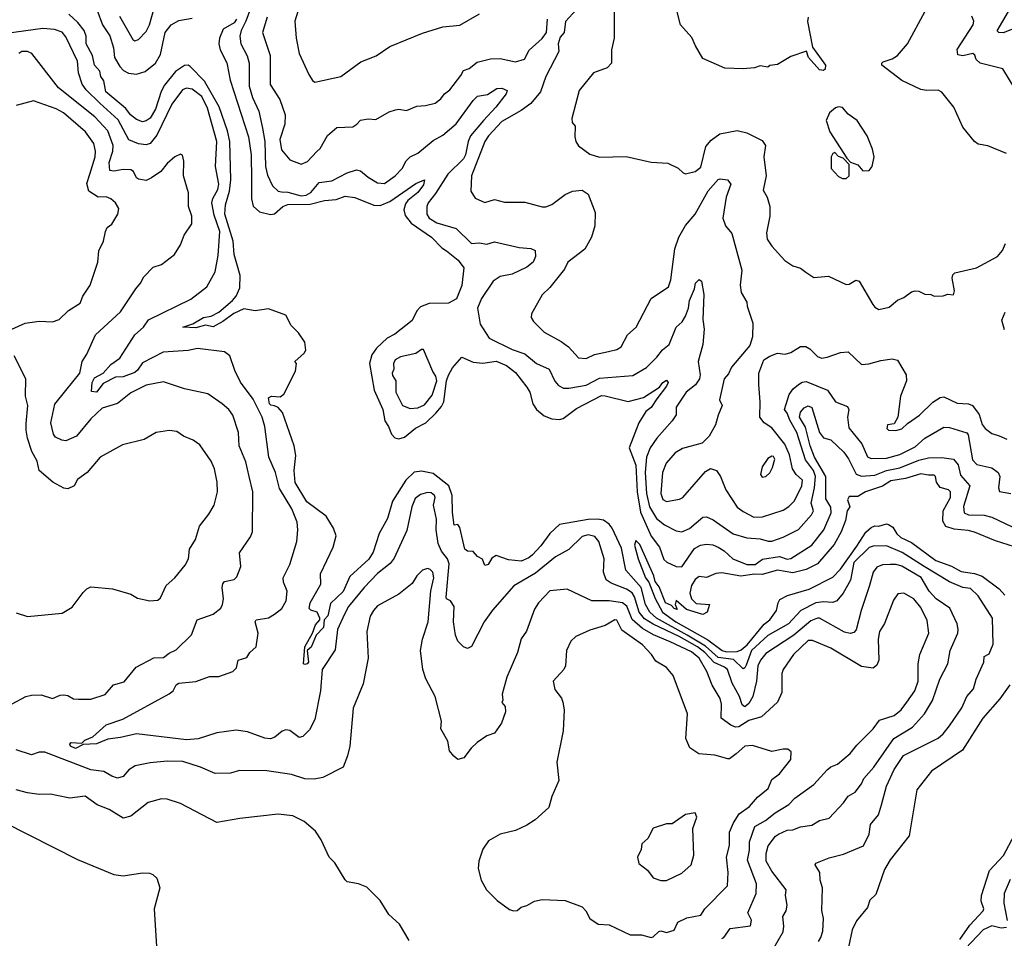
# Model space of a CAD drawing. Extents: x 1268547 to 1425625, y 515768 to 616754.
# Tile 161 of 256: x 1312764 to 1317911, y 601781 to 606582. Entities that reach past the tile are written whole.
import ezdxf

# ---------------------------------------------------------------- set-up
doc = ezdxf.new("R2010")
doc.units = 0

msp = doc.modelspace()

# ---------------------------------------------------------------- linework, layer by layer
at = {"layer": '0CON10XD'}
for points in [[(1313989.6, 606695), (1313946.5, 606573.5), (1313921.7, 606525), (1313915.3, 606495), (1313919.7, 606455), (1313952.4, 606392.4), (1313962.9, 606355), (1313963.5, 606235), (1313981.5, 606175), (1314013, 606103), (1314032.5, 606015), (1314044.8, 605944.8), (1314049.5, 605815), (1314059.1, 605769.1), (1314085, 605713.1), (1314114.2, 605685), (1314132, 605682), (1314165, 605680.2), (1314235, 605662.1), (1314261.5, 605665), (1314285, 605679), (1314329.3, 605730.7), (1314395, 605739.2), (1314475, 605781.9), (1314525, 605796.7), (1314545, 605792.7), (1314585, 605758.6), (1314635, 605729.3), (1314670, 605725), (1314726.2, 605765), (1314763.8, 605805), (1314784.5, 605845), (1314804.4, 605865), (1314845, 605884), (1314925, 605950), (1314975, 605978.8), (1315045, 606038.4), (1315135, 606160), (1315157.6, 606182.4), (1315208.6, 606191.4), (1315257.4, 606222.6), (1315285, 606223.3), (1315311.7, 606211.7), (1315306.2, 606195), (1315252.7, 606125), (1315188.3, 606055), (1315120.6, 605975), (1315107.8, 605945), (1315094.4, 605875), (1315083.2, 605855), (1315001, 605775), (1314937.3, 605672.7), (1314898.9, 605625), (1314891.5, 605605), (1314891.2, 605565), (1314904.3, 605544.3), (1314945, 605519.5), (1315045, 605491.3), (1315125, 605412.1), (1315165, 605415.6), (1315205, 605409.2), (1315245, 605421.4), (1315375, 605390.9), (1315436.5, 605386.5), (1315458, 605375), (1315460.5, 605345), (1315448.5, 605315), (1315415, 605288.6), (1315337.4, 605252.6), (1315275, 605238.9), (1315238.8, 605215), (1315178.2, 605125), (1315157.8, 605075), (1315170.4, 604990.4), (1315217.3, 604917.3), (1315337.6, 604857.6), (1315405, 604835.4), (1315465, 604784.5), (1315531.4, 604755), (1315562.1, 604692.1), (1315580.4, 604670.4), (1315606.9, 604656.9), (1315635, 604655.9), (1315725, 604672.1), (1315795, 604708.6), (1315968.3, 604721.7), (1316040.5, 604765), (1316095, 604818.9), (1316123.5, 604856.5), (1316158.2, 604885), (1316194.8, 604975), (1316227, 605003), (1316245, 605032.2), (1316259.5, 605075), (1316264.7, 605115), (1316290.8, 605175), (1316296.7, 605205), (1316315, 605223.3), (1316328.8, 605215), (1316340.7, 605145), (1316334.2, 605015), (1316341.1, 604965), (1316335.4, 604885), (1316310.6, 604795), (1316320.9, 604725), (1316318, 604705), (1316296.7, 604673.3), (1316247.8, 604635), (1316195, 604556), (1316195, 604516.7), (1316175.3, 604484.7), (1316094.8, 604395.2), (1316058.9, 604345), (1316039.8, 604295), (1316033.6, 604215), (1316040.3, 604105), (1316056, 604036), (1316093.1, 603975), (1316135, 603942.5), (1316195, 603911.2), (1316225, 603905.5), (1316265, 603923.6), (1316335, 603981.2), (1316355, 603983.9), (1316388.3, 603968.3), (1316493.1, 603895), (1316565, 603874.1), (1316635, 603868), (1316676.7, 603856.7), (1316695, 603857.3), (1316755, 603877.3), (1316835, 603918.2), (1316903.3, 603995), (1316914, 604015), (1316901.9, 604055), (1316919.3, 604135), (1316923.7, 604193.7), (1316912.7, 604225), (1316872, 604282), (1316825.6, 604425), (1316789, 604489), (1316776.7, 604525), (1316761.1, 604545), (1316786.8, 604623.2), (1316808, 604652), (1316835, 604674.8), (1316855, 604687.9), (1316875, 604690.5), (1316986.3, 604646.3), (1317028.9, 604585), (1317090.9, 604560.9), (1317098.9, 604545), (1317090.8, 604505), (1317099, 604449), (1317166.7, 604365), (1317195, 604297.5), (1317215, 604288.2), (1317295, 604290), (1317365, 604308.9), (1317445, 604348.9), (1317495, 604394.6), (1317595, 604451.5), (1317625, 604450.9), (1317715, 604423.1), (1317722.6, 604412.6), (1317745, 604281.1), (1317767.3, 604257.3), (1317845, 604239.4), (1317879.2, 604215), (1317888.2, 604195), (1317880, 604135), (1317886.7, 604116.7), (1317945, 604106)], [(1313166, 606635), (1313196.6, 606555), (1313235, 606497.9), (1313253.6, 606435), (1313260, 606385), (1313286.8, 606336.8), (1313306.4, 606316.4), (1313332, 606302), (1313375, 606296.8), (1313419.5, 606310.5), (1313472.8, 606355), (1313499.5, 606400.5), (1313524.8, 606515.2), (1313555, 606554.5), (1313595, 606577.2), (1313665, 606589.5)], [(1313285, 606600.8), (1313355, 606478), (1313365, 606472), (1313385, 606478), (1313425, 606520.6), (1313441.8, 606555), (1313467.3, 606642.7)], [(1315674.5, 606635), (1315617.5, 606572.5), (1315609.7, 606515), (1315589.8, 606490.2), (1315579.1, 606455), (1315581.6, 606415), (1315513.8, 606285), (1315485.8, 606205), (1315436.2, 606143.8), (1315385, 606106.5), (1315285, 606050.4), (1315213.8, 605975), (1315195.4, 605945), (1315125.6, 605765), (1315122, 605685), (1315145, 605650), (1315195, 605626.7), (1315245, 605641.5), (1315298.9, 605628.9), (1315405, 605628.9), (1315495, 605604.2), (1315515, 605604), (1315545, 605616.9), (1315615, 605668.2), (1315653.3, 605685), (1315705, 605691.2), (1315735, 605669.2), (1315771.4, 605575), (1315770.4, 605505), (1315752.1, 605445), (1315718.1, 605381.9), (1315628.6, 605315), (1315611.2, 605278.8), (1315535, 605182.5), (1315495.5, 605144.5), (1315438.6, 605045), (1315436.9, 605025), (1315448.9, 605005), (1315505, 604948.2), (1315595, 604899.5), (1315632.3, 604872.3), (1315685, 604814.5), (1315725, 604811.2), (1315768, 604832), (1315842, 604848), (1315885, 604857.5), (1315908.2, 604871.8), (1315940.9, 604935), (1315985.8, 604974.2), (1316065, 605124), (1316155, 605186), (1316167.8, 605222.2), (1316188.8, 605385), (1316209.2, 605445), (1316243.9, 605506.1), (1316294.1, 605565), (1316363, 605687), (1316415, 605746), (1316425, 605750.8), (1316464.3, 605744.3), (1316482.2, 605722.2), (1316457.5, 605655), (1316439.7, 605545), (1316453.3, 605505), (1316486.2, 605465), (1316538, 605272), (1316529.4, 605195), (1316535.7, 605155.7), (1316565.7, 605105), (1316567.1, 605085), (1316596.9, 604995), (1316594.4, 604925), (1316580.2, 604879.8), (1316484.5, 604765.5), (1316468.7, 604731.3), (1316447.1, 604705), (1316422.9, 604595), (1316435.8, 604565), (1316414.4, 604515), (1316401.9, 604465), (1316367.5, 604405), (1316331.9, 604368.1), (1316229.1, 604340.9), (1316191, 604319), (1316144.1, 604265), (1316124.2, 604215), (1316115.8, 604105), (1316126.4, 604075), (1316145, 604064.7), (1316213.5, 604076.5), (1316230, 604085), (1316349.1, 604220.9), (1316375, 604235.7), (1316407.1, 604225), (1316427.8, 604195), (1316454.4, 604125), (1316514.5, 604035), (1316545, 604010.8), (1316601.5, 603981.5), (1316646.1, 603983.9), (1316755, 604018.8), (1316785, 604037.5), (1316815, 604067.8), (1316852.3, 604145), (1316855.2, 604175), (1316822.2, 604205), (1316803.8, 604233.8), (1316787.9, 604307.9), (1316764, 604364), (1316695, 604449.5), (1316655.3, 604475.3), (1316632.1, 604505), (1316635.5, 604585), (1316626.9, 604675), (1316628.6, 604735), (1316654, 604805), (1316685.8, 604824.2), (1316725, 604838.8), (1316765, 604834), (1316795, 604842.9), (1316845.4, 604874.6), (1316873.2, 604873.2)], [(1316885.8, 606595), (1316883, 606573), (1316908.3, 606438.3), (1316976.2, 606345), (1316975, 606322.5), (1316965, 606316.7), (1316945, 606320), (1316887.5, 606385), (1316877.5, 606417.5), (1316795, 606390), (1316725, 606348), (1316685, 606342.5), (1316675, 606333.3), (1316635, 606340), (1316605, 606330), (1316545, 606324.4), (1316449.3, 606329.3), (1316335, 606378.8), (1316296, 606445), (1316278.3, 606488.3), (1316218, 606555), (1316197.6, 606637.6)], [(1316940, 601765), (1316952.5, 601785), (1316962, 601818), (1316965.5, 601885), (1316956.8, 601926.8), (1316961.4, 602045), (1316949.1, 602085), (1316946.2, 602125), (1316922, 602165), (1316925.8, 602174.2), (1316995, 602201.9), (1317069.8, 602220.2), (1317174.2, 602265), (1317204.4, 602325), (1317212.1, 602375), (1317253.8, 602426.2), (1317269.3, 602479.3), (1317294.3, 602575.7), (1317335, 602663.5), (1317384.1, 602735.9), (1317565, 602827.7), (1317590.8, 602849.2), (1317625, 602891.1), (1317689.1, 602985), (1317714.7, 603045.3), (1317750.6, 603085), (1317763.1, 603135), (1317804.5, 603225), (1317806.5, 603253.5), (1317831.7, 603268.3), (1317852.1, 603317.9), (1317849.3, 603455), (1317775, 603570.9), (1317735, 603608.5), (1317695, 603614.8), (1317624.6, 603644.6), (1317491.6, 603725), (1317377.1, 603797.1), (1317295, 603832.9), (1317225, 603830), (1317205, 603822.6), (1317125, 603745.6), (1317106.6, 603653.4), (1317068.4, 603585), (1317035.2, 603544.8), (1317015, 603535.8), (1316965, 603540), (1316925, 603534.8), (1316847.3, 603495), (1316782.1, 603425), (1316675, 603363.2), (1316588.7, 603285), (1316562.1, 603207.9), (1316555, 603194.4), (1316545, 603190), (1316495, 603237.8), (1316415, 603249.2), (1316348.5, 603308.5), (1316253.9, 603365), (1316092.5, 603455), (1316057.2, 603485), (1316035.3, 603525.3), (1316013.3, 603615), (1315932.3, 603705), (1315910.4, 603820.4), (1315860.4, 603925), (1315845, 603946.1), (1315815, 603965.6), (1315785, 603971.7), (1315735, 603970), (1315586.1, 603943.9), (1315535, 603896.4), (1315488.1, 603831.9), (1315445, 603785.9), (1315425, 603769.5), (1315385, 603752), (1315318.7, 603758.7), (1315255, 603781.4), (1315232.4, 603767.6), (1315211.9, 603735), (1315195, 603728.8), (1315183.1, 603763.1), (1315156.1, 603776.1), (1315135, 603802), (1315105, 603803.8), (1315091.3, 603815), (1315065, 603928.8), (1315055, 603943.8), (1315035, 603940), (1315025.8, 604005.8), (1315023.9, 604095), (1315006.8, 604145), (1314925, 604211), (1314865, 604222.4), (1314825, 604217.1), (1314782.3, 604175), (1314712.5, 604065), (1314686.3, 603975), (1314643.5, 603896.5), (1314611.8, 603798.2), (1314588.1, 603761.9), (1314488.7, 603671.3), (1314455, 603593.5), (1314388.8, 603531.2), (1314375, 603465.6), (1314355.4, 603445), (1314352.3, 603405), (1314312.9, 603365), (1314287.2, 603302.8), (1314266.7, 603285), (1314273.1, 603225), (1314266.9, 603215), (1314255, 603211.2), (1314246.9, 603215), (1314253.6, 603305), (1314294.3, 603375), (1314310.4, 603419.6), (1314332, 603445), (1314332, 603455), (1314318, 603485), (1314286, 603496), (1314276.7, 603505), (1314282.9, 603535), (1314337.7, 603632.3), (1314335.7, 603685), (1314402.7, 603825), (1314418.4, 603885), (1314403.3, 603925), (1314365, 603987.3), (1314265, 604062.2), (1314203.8, 604163.8), (1314199.2, 604225), (1314207.3, 604305), (1314198.2, 604355), (1314138.2, 604528.2), (1314115.6, 604555.6), (1314096.2, 604563.8), (1314077.3, 604567.3), (1314070, 604575), (1314064.6, 604605.4), (1314080, 604615), (1314125, 604610.7), (1314145, 604624.4), (1314206.2, 604745), (1314210, 604785), (1314202.5, 604795), (1314250.9, 604839.1), (1314259.5, 604855), (1314255, 604895.7), (1314220.4, 604945), (1314183.1, 604983.1), (1314155, 605037.2), (1314065, 605071), (1313995, 605059.6), (1313935, 605071.3), (1313883, 605047), (1313826.2, 605003.8), (1313775, 604975.9), (1313735, 604986.2), (1313685, 604972), (1313616.7, 604975), (1313668, 604992), (1313725, 605024.7), (1313765, 605032.8), (1313805, 605052.9), (1313876.8, 605115), (1313895, 605136.5), (1313915, 605180), (1313916.7, 605245), (1313885.4, 605355), (1313878.9, 605425), (1313835.5, 605565), (1313839, 605615), (1313859.6, 605685), (1313867.9, 605745), (1313862.6, 605945), (1313850.3, 606000.3), (1313806.3, 606126.3), (1313730, 606260), (1313655, 606337.8), (1313645, 606344.5), (1313625, 606342.7), (1313578.9, 606311.1), (1313521, 606239), (1313503.7, 606206.3), (1313474.2, 606115), (1313445, 606066.8), (1313425, 606052.9), (1313405, 606048.2), (1313375, 606060), (1313343.4, 606085), (1313318.4, 606118.4), (1313214.4, 606205), (1313202.6, 606262.6), (1313188.6, 606285), (1313182.3, 606312.3), (1313155, 606344.2), (1313143.9, 606393.9), (1313111.5, 606455), (1313111.4, 606495), (1313100.4, 606525), (1313067, 606567), (1313019.9, 606609.9)], [(1313896.9, 606585), (1313884, 606565), (1313828, 606532), (1313807.3, 606485), (1313804.2, 606455), (1313811.2, 606425), (1313846.6, 606356.6), (1313864.2, 606265), (1313958.9, 605968.9), (1313974, 605875), (1313975.7, 605744.3), (1313975.2, 605645), (1313985, 605608.1), (1314017.9, 605577.9), (1314075, 605563.7), (1314095, 605567.9), (1314140, 605605), (1314165, 605616.1), (1314281.8, 605618.2), (1314357.3, 605637.3), (1314417.7, 605642.3), (1314465, 605658.8), (1314515, 605652.5), (1314615, 605613.1), (1314648.6, 605611.4), (1314699.1, 605630.9), (1314835, 605726.2), (1314880, 605745), (1314875, 605718), (1314845, 605679.5), (1314793.4, 605636.6), (1314781, 605619), (1314772.4, 605587.6), (1314778, 605558), (1314809.3, 605519.3), (1314916.8, 605445), (1314970.4, 605390.4), (1314995.6, 605374.4), (1315055.5, 605325.5), (1315085.2, 605285), (1315075, 605192.9), (1315047, 605123), (1315005, 605101.1), (1314905, 605098), (1314859.6, 605080.4), (1314840.5, 605059.5), (1314815, 605009.3), (1314725, 604938.6), (1314685, 604917.1), (1314628.8, 604865), (1314605, 604830.9), (1314592.5, 604785), (1314616.2, 604646.2), (1314661.9, 604545), (1314673.2, 604485), (1314692.5, 604455), (1314707.7, 604415), (1314725, 604396.2), (1314745, 604391.8), (1314775, 604399.7), (1314832.4, 604447.6), (1314887.6, 604475), (1314939.8, 604525), (1314969.4, 604560.6), (1314981.3, 604585), (1314995, 604694.2), (1315005, 604723.8), (1315027, 604763), (1315075, 604817.5), (1315135, 604792.1), (1315185, 604787.6), (1315255, 604797.8), (1315309.2, 604775), (1315355, 604737.4), (1315415, 604662.1), (1315430.2, 604635), (1315446.4, 604575), (1315465, 604545.2), (1315505, 604510.9), (1315545, 604496.2), (1315585, 604492.2), (1315605, 604497.6), (1315675, 604550.6), (1315805, 604617.2), (1315825, 604616.9), (1315944.1, 604585.9), (1316025, 604607.6), (1316109.2, 604660.7), (1316125, 604686.4), (1316145, 604697.8), (1316153.1, 604685), (1316145, 604666), (1316095, 604600.9), (1316064.4, 604555.6), (1316037.8, 604535), (1315999.7, 604475), (1315949.8, 604345), (1315984.3, 604254.3), (1315990.8, 604115), (1316008.9, 604008.9), (1316065, 603882), (1316108.8, 603825), (1316130.3, 603760.3), (1316146.5, 603746.5), (1316195, 603724.6), (1316225, 603722.7), (1316291.2, 603818.8), (1316323.1, 603835), (1316355, 603840.6), (1316387.4, 603837.4), (1316415, 603825.3), (1316446.1, 603806.1), (1316491.1, 603765), (1316564.2, 603734.2), (1316608, 603735), (1316647.3, 603762.7), (1316735, 603775.7), (1316775, 603763.1), (1316795, 603765.2), (1316905, 603836.4), (1316968.4, 603915), (1317005.2, 604005), (1317003.5, 604035), (1316977.2, 604077.2), (1316978.1, 604195), (1316918.8, 604295), (1316896.6, 604355), (1316872.1, 604452.1), (1316840.8, 604505), (1316845, 604531.1), (1316865, 604553.9), (1316885, 604564.6), (1316905, 604554.5), (1316945.3, 604425), (1316965, 604397.3), (1317005, 604386.5), (1317072, 604322), (1317097.3, 604287.3), (1317135.9, 604205.9), (1317165, 604197.1), (1317235, 604201.1), (1317295.2, 604225.2)], [(1314058, 606595), (1314032.9, 606515), (1314072.5, 606395), (1314073.5, 606243.5), (1314124.1, 606164.1), (1314151.8, 606085), (1314150.4, 606035), (1314123.6, 605955), (1314131.6, 605901.6), (1314175, 605848.9), (1314235, 605826.7), (1314268.7, 605841.3), (1314317.6, 605892.4), (1314335, 605908.8), (1314373, 605977), (1314422.3, 606017.7), (1314505, 606022.5), (1314526.2, 606035), (1314545, 606056), (1314585, 606062.9), (1314625, 606060.8), (1314695, 606100.8), (1314728.6, 606111.4), (1314745, 606114.2), (1314785, 606106.7), (1314840.3, 606129.7), (1314885, 606133.1), (1314935, 606145.8), (1314965, 606168.8), (1314983.8, 606195), (1315012, 606215), (1315070.1, 606289.9), (1315083.9, 606316.1), (1315113.4, 606326.6), (1315155, 606360), (1315225, 606376.8), (1315275, 606379.2), (1315355, 606362.2), (1315402.5, 606375), (1315427.1, 606422.9), (1315495, 606483.2), (1315518.5, 606515), (1315523.2, 606585)], [(1314217.3, 606625), (1314202.1, 606575), (1314209.1, 606485), (1314224.4, 606405), (1314275.5, 606295.5), (1314295, 606263.3), (1314306.1, 606256.1), (1314442.5, 606285), (1314547.6, 606362.4), (1314626.8, 606393.2), (1314698.8, 606441.2), (1314868.9, 606511.1), (1314975, 606544.3), (1315065, 606552.9), (1315167, 606613)], [(1315871.6, 606625), (1315870.6, 606485), (1315857.1, 606425), (1315858.1, 606355), (1315835, 606331.1), (1315764, 606305), (1315688.8, 606211.2), (1315650, 606065), (1315652.5, 606045), (1315666.7, 606025), (1315665, 605970), (1315671.2, 605945), (1315685, 605923.3), (1315745, 605878.8), (1315795, 605864), (1315935, 605866.2), (1316065, 605837.5), (1316151.7, 605831.7), (1316206.1, 605806.1), (1316231.7, 605781.7), (1316245, 605776.7), (1316295, 605788.1), (1316325, 605811.4), (1316350.9, 605919.1), (1316378.3, 605951.7), (1316424.5, 605985.5), (1316515, 606002), (1316565, 605991.2), (1316645, 605950), (1316663.3, 605925), (1316653.6, 605865), (1316665.3, 605765), (1316650.5, 605690.5), (1316672, 605655), (1316685.7, 605605), (1316685.6, 605555), (1316667.7, 605467.7), (1316670.6, 605435), (1316695, 605397.5), (1316763, 605323), (1316805, 605296), (1316845, 605283.8), (1316873, 605263), (1316915, 605233.8), (1316991.7, 605241.7), (1317085, 605198.8), (1317099.5, 605200.5), (1317135, 605221.2), (1317152.5, 605215), (1317223.4, 605093.4), (1317235, 605078.8), (1317255, 605068), (1317309.7, 605080.3), (1317353.4, 605116.6), (1317385, 605130), (1317425, 605160), (1317445, 605164), (1317463.8, 605163.8), (1317495, 605146.7), (1317526.4, 605146.4), (1317545, 605137.5), (1317590.7, 605139.3), (1317615, 605147.5), (1317645, 605143.3), (1317650.8, 605165), (1317638.8, 605231.2), (1317642.1, 605247.9), (1317651.9, 605258.1), (1317765, 605285.8), (1317875.4, 605344.6), (1317902, 605375), (1317917.1, 605412.9)], [(1317921.7, 605881.7), (1317825, 605921.9), (1317775, 605931.9), (1317754.6, 605944.6), (1317695, 606020), (1317646.7, 606125), (1317585, 606203.8), (1317565, 606214), (1317505, 606211.9), (1317475, 606217.8), (1317374.7, 606264.7), (1317271.2, 606345), (1317270, 606355), (1317277.7, 606362.3), (1317325, 606376.7), (1317352.9, 606395), (1317405.7, 606455), (1317496.7, 606626.7)], [(1317968.3, 606218.3), (1317903.8, 606325), (1317785.5, 606355.5), (1317764.4, 606374.4), (1317757, 606397), (1317745.7, 606405.7), (1317695, 606393.3), (1317668.6, 606398.6), (1317664.6, 606425.4), (1317749.1, 606555), (1317752.2, 606575), (1317740.7, 606600.7)], [(1317985, 606543.8), (1317905, 606513.4), (1317882.5, 606515), (1317873.9, 606523.9), (1317932.5, 606625)], [(1313800.9, 605349.1), (1313809.8, 605475), (1313779.8, 605559.8), (1313768.4, 605625), (1313772.9, 605647.1), (1313799.3, 605695), (1313805, 605722.5), (1313786.5, 605815), (1313794.3, 605945), (1313745, 606119.4), (1313715, 606180), (1313665, 606218.1), (1313635, 606223.4), (1313614.8, 606215.2), (1313559.4, 606140.6), (1313481, 605979), (1313445, 605935.5), (1313425, 605928.5), (1313385, 605932.7), (1313335, 605954.4), (1313278.4, 606058.4), (1313181.9, 606145), (1313111.5, 606215), (1313090, 606245), (1313071.8, 606305), (1313066.5, 606365), (1313005, 606493.1), (1312985, 606516.8), (1312945, 606530.5), (1312885, 606536.1), (1312695, 606509.4)], [(1312725, 603005.8), (1312795, 603043.9), (1312825, 603052.5), (1312875, 603052.9), (1312935, 603034.5), (1312975, 603052.5), (1312994.1, 603054.1), (1313015, 603050), (1313045, 603032.9), (1313070.6, 603030.6), (1313135, 603030.9), (1313210, 603055), (1313253.3, 603105), (1313309.3, 603120.7), (1313372.1, 603197.9), (1313465, 603247.7), (1313515, 603249.4), (1313545, 603271.9), (1313581.2, 603288.8), (1313662.6, 603367.4), (1313692, 603445), (1313775, 603474.5), (1313815, 603507.1), (1313824.5, 603525), (1313829.2, 603555), (1313821.4, 603615), (1313825.7, 603634.3), (1313835, 603646), (1313884.2, 603655.8), (1313899.3, 603670.7), (1313920.5, 603725), (1313911.9, 603795), (1313970.9, 603879.1), (1313981.1, 603905), (1313981.8, 604115), (1313962.7, 604195), (1313945, 604270.8), (1313910.9, 604355), (1313907.7, 604425), (1313878.5, 604515), (1313856.7, 604545), (1313822.5, 604575), (1313747.2, 604627.2), (1313625, 604652.5), (1313515, 604688.5), (1313425, 604672.5), (1313345, 604630.9), (1313275, 604576), (1313195, 604551.8), (1313134.8, 604495.2), (1313061.4, 604405), (1313005, 604380.5), (1312983.6, 604383.6), (1312950, 604400), (1312940.8, 604415), (1312925.6, 604475), (1312947.4, 604572.6), (1313005, 604644.4), (1313077.5, 604735), (1313090.8, 604795), (1313115, 604834.3), (1313160.6, 604935), (1313290, 605055), (1313370, 605175), (1313395.8, 605204.2), (1313411.7, 605238.3), (1313462, 605288), (1313505, 605302.5), (1313572.9, 605355), (1313604.4, 605405), (1313623.3, 605455), (1313663.1, 605515), (1313663.3, 605555), (1313645.5, 605605), (1313646.2, 605676.2), (1313620.5, 605765), (1313621.7, 605841.7), (1313614, 605874), (1313605, 605878.8), (1313575, 605865.7), (1313535, 605830), (1313501.5, 605788.5), (1313452.2, 605755), (1313425, 605742.1), (1313385, 605747.9), (1313374, 605755), (1313358.6, 605788.6), (1313345, 605797.2), (1313305, 605798.4), (1313255, 605790.3), (1313235, 605794.4), (1313230.8, 605835), (1313250.5, 605895), (1313253, 605925), (1313225, 606000.4), (1313155.9, 606075), (1312966.8, 606225), (1312827.5, 606405), (1312805, 606416.5), (1312774.6, 606415.4), (1312759.2, 606405)], [(1312722.5, 604965), (1312792.5, 604995), (1312865, 605005.5), (1312935, 605002.2), (1312970.8, 605015), (1313018.3, 605061.7), (1313080.2, 605099.8), (1313092.8, 605137.2), (1313131.5, 605195), (1313172.2, 605315), (1313176.7, 605373.3), (1313201.4, 605425), (1313212, 605475), (1313221.2, 605495), (1313245, 605513.8), (1313276, 605565), (1313282, 605595), (1313264.3, 605625), (1313240, 605645), (1313215, 605655.3), (1313174.2, 605655), (1313125.3, 605685.3), (1313115.3, 605725), (1313130.7, 605775), (1313158.1, 605865), (1313159.8, 605895), (1313150.9, 605935), (1313106.9, 605995), (1312992.5, 606095), (1312955, 606116.8), (1312835, 606158.2), (1312745, 606133.2)], [(1317172.3, 605792.3), (1317205, 605793.3), (1317220, 605815), (1317230, 605865), (1317222.5, 605905), (1317193.3, 605975), (1317142.5, 606055), (1317095, 606087.5), (1317065, 606123.3), (1317045, 606126.7), (1317029.3, 606120.7), (1316997.5, 606095), (1316980, 606055), (1316998.8, 605995), (1317087.5, 605857.5), (1317106.7, 605836.7), (1317145, 605823.3), (1317172.3, 605792.3)], [(1317085, 605752.5), (1317100, 605765), (1317100, 605825), (1317068.3, 605858.3), (1317045, 605867.5), (1317025, 605887.5), (1317015, 605882.5), (1317006.7, 605865), (1317006.7, 605805), (1317045, 605762.5), (1317065, 605752.5), (1317085, 605752.5)], [(1316702.5, 601725), (1316754.5, 601815), (1316758.5, 601845), (1316753.3, 601895), (1316770, 601925), (1316776.7, 601955), (1316766.9, 602005), (1316770.4, 602035), (1316695, 602131.1), (1316665.8, 602185), (1316666.2, 602225), (1316675.9, 602264.1), (1316715.6, 602315), (1316730, 602325), (1316775, 602345.4), (1316805, 602347.3), (1316845, 602363.1), (1316905, 602373.1), (1316945, 602397.3), (1316995, 602409.1), (1317071, 602489), (1317095, 602523.1), (1317131.4, 602545), (1317165, 602587.5), (1317175.9, 602615.9), (1317229.1, 602675), (1317333.2, 602825), (1317430.4, 602885), (1317494.6, 602955), (1317536.1, 603023.9), (1317574, 603135), (1317615.6, 603215), (1317627.8, 603285), (1317667.5, 603375), (1317670.3, 603395), (1317664.5, 603425), (1317626.4, 603506.4), (1317555.2, 603555.2), (1317517.5, 603595), (1317476.4, 603666.4), (1317375, 603725.6), (1317345, 603735.2), (1317314.8, 603735.2), (1317275, 603732), (1317245, 603720.8), (1317225.3, 603695), (1317206.7, 603625), (1317162.5, 603495), (1317136.7, 603393.3), (1317125, 603378.6), (1317105, 603373.6), (1317075, 603381.8), (1316945, 603453.3), (1316933.9, 603453.9), (1316900.1, 603439.9), (1316810, 603365), (1316665, 603270), (1316636.3, 603235), (1316623.3, 603205), (1316615.8, 603124.2), (1316596.3, 603045), (1316575, 603007.8), (1316555, 602991.1), (1316540.5, 603000.5), (1316526.2, 603045), (1316488.4, 603115), (1316464.7, 603185), (1316448.5, 603198.5), (1316395, 603223.1), (1316346.2, 603275), (1316307.3, 603305), (1316211.3, 603358.7), (1316075, 603422.9), (1316030.8, 603450.8), (1316002.3, 603485), (1315978.1, 603565), (1315965, 603585.7), (1315935.9, 603605.9), (1315855, 603637.8), (1315829.2, 603655), (1315815.9, 603695), (1315818.9, 603765), (1315790.6, 603855), (1315770.1, 603880.1), (1315735, 603890.3), (1315705, 603880.4), (1315635, 603813.5), (1315565.3, 603774.7), (1315460.5, 603689.5), (1315347.6, 603622.4), (1315234.7, 603495.3), (1315191.5, 603435), (1315125, 603306.2), (1315105, 603296), (1315084.3, 603304.3), (1315055, 603333.8), (1315042.2, 603365), (1315030.7, 603435), (1315034.2, 603515), (1315015.5, 603545.5), (1314995.5, 603555.5), (1314993.3, 603563.3), (1315008.4, 603738.4), (1314999.8, 603765), (1314968.9, 603805), (1314951.2, 603845), (1314941.1, 603915), (1314942, 603972), (1314927.3, 604045), (1314935.6, 604085), (1314932.9, 604095), (1314915, 604110), (1314895, 604111.3), (1314859.4, 604100.6), (1314830.5, 604079.5), (1314813.9, 604036.1), (1314788, 603912), (1314721.8, 603768.2), (1314700, 603740), (1314635, 603687.3), (1314564.1, 603615), (1314483.4, 603515), (1314460.9, 603475), (1314425.3, 603395), (1314412.1, 603287.9), (1314344.3, 603185), (1314336.2, 603075), (1314306.5, 602925), (1314279.1, 602870.9), (1314244.5, 602835.5), (1314225, 602830.8), (1314175, 602866.9), (1314155, 602870.6), (1314135, 602862.9), (1314097.8, 602832.2), (1314075, 602823.5), (1314045, 602826.5), (1313955, 602859.6), (1313895, 602868.5), (1313795, 602854.6), (1313696.6, 602823.4), (1313635, 602817.6), (1313375, 602850.5), (1313290.6, 602830.6), (1313225, 602822.5), (1313165, 602797.7), (1313095.4, 602794.6), (1313055, 602773.5), (1313028.9, 602785), (1313025.7, 602795), (1313032.5, 602805), (1313089.2, 602800.8), (1313104.1, 602815.9), (1313145.9, 602834.1), (1313215, 602896), (1313303.1, 602926.9), (1313545, 603058.8), (1313565.7, 603074.3), (1313581.2, 603105), (1313595, 603114.2), (1313685, 603122.9), (1313755, 603148.5), (1313805, 603149.1), (1313877.1, 603175), (1313896.2, 603195), (1313906, 603235), (1313951.7, 603248.3), (1313967.1, 603275), (1314000, 603305), (1314010.4, 603375), (1313994.5, 603435), (1313999.2, 603445), (1314065, 603456), (1314095.7, 603474.3), (1314134.5, 603505), (1314157.1, 603545), (1314162.1, 603595), (1314142.3, 603642.3), (1314141.2, 603665), (1314175.6, 603735), (1314212.2, 603855), (1314217.8, 603915), (1314214.2, 603955.8), (1314186.9, 604025), (1314121.2, 604131.2), (1314100.8, 604215), (1314065.4, 604295), (1314044.7, 604455), (1314030.7, 604505), (1313985, 604597.9), (1313918.2, 604688.2), (1313889, 604749), (1313862.9, 604825), (1313835, 604846.5), (1313693.7, 604863.7), (1313645, 604853.8), (1313514.4, 604845), (1313405, 604789.4), (1313379.4, 604750.6), (1313365, 604738.8), (1313305, 604714.8), (1313265, 604712.8), (1313199.5, 604680.5), (1313165, 604634.6), (1313138.2, 604638.2), (1313143, 604685), (1313155, 604710.6), (1313199.2, 604735), (1313239.3, 604780.7), (1313286.6, 604813.4), (1313365, 604935.7), (1313410.6, 604975), (1313436.3, 605013.7), (1313658.3, 605121.7), (1313741.4, 605185), (1313785.3, 605264.7), (1313800.9, 605349.1)], [(1317911.3, 604961.3), (1317898.8, 605011.2), (1317915, 605053.3)], [(1314805, 604549.1), (1314845, 604553.6), (1314880.6, 604569.4), (1314920.5, 604619.5), (1314943.9, 604693.9), (1314939.6, 604719.6), (1314923.4, 604743.4), (1314875, 604857.5), (1314865, 604857.5), (1314835, 604836.7), (1314755, 604819.2), (1314726.7, 604805), (1314718, 604785), (1314718.8, 604755), (1314711.4, 604735), (1314712.4, 604722.4), (1314729.2, 604695), (1314729.2, 604635), (1314765, 604565.5), (1314805, 604549.1)], [(1316873.2, 604873.2), (1316895, 604862.5), (1316935, 604822.3), (1316955, 604813.4), (1316985, 604818), (1317055, 604842.9), (1317095, 604845.8), (1317165, 604780), (1317202.7, 604782.7), (1317265, 604801.1), (1317325, 604809.5), (1317351.8, 604801.8), (1317397.5, 604725), (1317400.5, 604695), (1317368.9, 604615), (1317354.2, 604505), (1317335, 604470), (1317300, 604465), (1317296.7, 604445), (1317305, 604436.7), (1317344.4, 604434.4), (1317375, 604443.8), (1317405, 604472.2), (1317467.8, 604515), (1317537.4, 604582.6), (1317575, 604606.7), (1317595, 604611.1), (1317665, 604577.7), (1317724.4, 604574.4), (1317745, 604565.7), (1317778.8, 604518.8), (1317795, 604465.8), (1317811.1, 604445), (1317845, 604420), (1317885, 604407.3), (1317925, 604389.5)], [(1312745, 603482), (1312805, 603462.5), (1312985, 603480), (1313037.7, 603512.3), (1313095, 603587.5), (1313115, 603607.5), (1313135, 603617.5), (1313248.3, 603608.3), (1313345, 603580), (1313378.8, 603558.8), (1313444.4, 603544.4), (1313485, 603547.5), (1313499.3, 603560.7), (1313530, 603625), (1313575.5, 603664.5), (1313628.6, 603731.4), (1313645.7, 603765), (1313650.6, 603815), (1313681.9, 603865), (1313703.1, 603935), (1313752.6, 603997.4), (1313779.4, 604045), (1313797.5, 604115), (1313795.8, 604164.2), (1313782.2, 604235), (1313765, 604273.8), (1313705, 604360), (1313670, 604385), (1313620, 604405), (1313585, 604430), (1313545, 604434.2), (1313477.5, 604425), (1313415, 604388.6), (1313300.3, 604359.7), (1313185, 604295.7), (1313115.8, 604215), (1313065, 604178), (1313048, 604145), (1313015, 604130), (1312995, 604134.3), (1312936.2, 604165), (1312865.8, 604225), (1312854.4, 604275), (1312826.4, 604325), (1312805.2, 604395), (1312796.6, 604436.6), (1312797.9, 604472.1), (1312806.7, 604565), (1312794.4, 604614.4), (1312795.8, 604705), (1312734.3, 604825)], [(1316645, 604190.8), (1316665, 604194.3), (1316685.9, 604214.1), (1316699.3, 604240.7), (1316711.1, 604285), (1316705, 604299.1), (1316695, 604301.2), (1316675, 604288.9), (1316644.5, 604245), (1316635.7, 604205), (1316645, 604190.8)], [(1317295.2, 604225.2), (1317365, 604239.1), (1317465, 604280.6), (1317515, 604291.9), (1317585, 604293.5), (1317645, 604285.9), (1317669.2, 604255), (1317681.4, 604201.4), (1317731.1, 604145), (1317697.1, 604037.1), (1317701.1, 604005), (1317723.9, 603993.9), (1317805, 603992.8), (1317845, 603982.5), (1317985, 603915.8)], [(1317965, 603826.8), (1317865, 603857.8), (1317755, 603903.9), (1317722.9, 603912.9), (1317649.5, 603919.5), (1317605, 603933), (1317590.5, 603960.5), (1317590.9, 604015), (1317629.2, 604085), (1317630.2, 604115), (1317619.4, 604125), (1317575, 604137.3), (1317556.7, 604165), (1317551.5, 604195), (1317545, 604202.2), (1317515, 604200.8), (1317475, 604208.6), (1317395, 604183.7), (1317317.7, 604172.3), (1317275, 604144.4), (1317185.6, 604115), (1317145, 604089.4), (1317099.5, 604090.5), (1317091.7, 604071.8), (1317104, 604036), (1317089.2, 604015), (1317080, 603965), (1317058, 603905), (1317020.8, 603839.2), (1316935, 603737.3), (1316875, 603708.2), (1316805, 603691.5), (1316725, 603704.3), (1316645, 603682.6), (1316605, 603684.8), (1316534.2, 603674.2), (1316435, 603691.8), (1316402.6, 603687.4), (1316355, 603666.2), (1316315, 603671.2), (1316295, 603655.8), (1316275, 603625.7), (1316267.7, 603585), (1316276.5, 603555), (1316300.3, 603530.3), (1316370, 603525), (1316357.5, 603485), (1316335, 603473.8), (1316249.4, 603499.4), (1316195, 603546.7), (1316190, 603525), (1316200, 603500), (1316185, 603504), (1316170.5, 603520.5), (1316140, 603535), (1316107.5, 603617.5), (1316085.6, 603645), (1316078.9, 603675), (1316005, 603838.6), (1315985, 603860), (1315977.3, 603835), (1315997.7, 603765), (1316034.7, 603665.3), (1316052.3, 603642.3), (1316085, 603556.9), (1316123.8, 603485), (1316193, 603435), (1316361.4, 603341.4), (1316436.8, 603285), (1316458.4, 603278.4), (1316515, 603280.5), (1316535, 603288.3), (1316567, 603315), (1316655, 603422.7), (1316685.5, 603445), (1316720, 603495), (1316728.5, 603535), (1316738.3, 603551.7), (1316778.2, 603571.8), (1316890, 603605), (1317015, 603669.1), (1317055, 603710), (1317139.6, 603830.4), (1317187, 603903), (1317215, 603927.8), (1317235, 603937.1), (1317255, 603934.5), (1317295, 603946.9), (1317305, 603944.4), (1317328.9, 603928.9), (1317348.8, 603895), (1317370.4, 603875), (1317425, 603849.3), (1317553.8, 603755), (1317635, 603725.9), (1317685, 603698.6), (1317755, 603687.1), (1317795, 603673.9), (1317885, 603607.2), (1317913.5, 603575)], [(1316435, 601780.6), (1316445, 601786), (1316477.5, 601832.5), (1316585, 601846.2), (1316588.9, 601875), (1316569.6, 601915), (1316613.4, 602015), (1316615.3, 602065.3), (1316568.6, 602188.6), (1316578.9, 602241.1), (1316579.6, 602285), (1316606, 602365), (1316663, 602397), (1316712.7, 602437.3), (1316785, 602480.5), (1316816.5, 602513.5), (1316915, 602584.4), (1316985, 602662.1), (1317005, 602677.1), (1317039.7, 602690.3), (1317105, 602747.5), (1317139.2, 602790.7), (1317226.2, 602875), (1317258.1, 602921.9), (1317335, 602945.3), (1317371.2, 602975), (1317402.3, 603015), (1317442.9, 603075), (1317460, 603125), (1317461.1, 603215), (1317470, 603265), (1317515.9, 603375.9), (1317507.6, 603442.4), (1317475, 603510), (1317438.8, 603555), (1317385, 603584.4), (1317355, 603581.4), (1317331.3, 603548.7), (1317285, 603426), (1317258.8, 603385), (1317251.7, 603345), (1317254.6, 603235), (1317245, 603209.2), (1317225, 603192.2), (1317165, 603201.8), (1317005, 603298), (1316907.5, 603337.5), (1316885, 603336.7), (1316809.7, 603265), (1316754.5, 603185), (1316748.5, 603165), (1316747.6, 603065), (1316725, 603014.4), (1316641.9, 602938.1), (1316575, 602919.4), (1316523.6, 602886.4), (1316505, 602884.2), (1316481.8, 602895), (1316431.3, 602931.3), (1316432.5, 603005), (1316425.8, 603035), (1316384.3, 603104.3), (1316356.4, 603175), (1316315.2, 603245), (1316275, 603277.5), (1316165, 603331.3), (1316076.2, 603366.2), (1316019.9, 603399.9), (1315966.4, 603446.4), (1315937.7, 603517.7), (1315915, 603534.5), (1315845, 603544.7), (1315755, 603544.6), (1315625, 603605.8), (1315535, 603596.8), (1315476.4, 603535), (1315455, 603500.8), (1315413.1, 603386.9), (1315385, 603346.7), (1315365.5, 603275), (1315310.8, 603145), (1315286.1, 603056.1), (1315290, 603025), (1315283.3, 603013.3), (1315301.7, 602991.7), (1315302.5, 602965), (1315282.5, 602905), (1315245, 602852.5), (1315205, 602840), (1315155, 602804), (1315124.2, 602775), (1315085, 602723.8), (1315055, 602716.2), (1315032.4, 602732.4), (1315010.9, 602760.9), (1315001.7, 602811.7), (1314966, 602875), (1314968, 602915), (1314936.5, 603045), (1314887, 603137), (1314870.5, 603185), (1314859.2, 603285), (1314869.6, 603345), (1314899.6, 603435), (1314913.4, 603596.6), (1314928.2, 603665), (1314922.9, 603695), (1314909.1, 603709.1), (1314895, 603712.9), (1314868.8, 603705), (1314839.2, 603675), (1314815, 603635.8), (1314745, 603579.1), (1314635, 603519.1), (1314612.7, 603495), (1314596.2, 603465), (1314579.1, 603385), (1314585.4, 603244.6), (1314559.8, 603110.2), (1314506.2, 602983.8), (1314489.5, 602785), (1314478.1, 602735), (1314454.3, 602675), (1314349.2, 602620.8), (1314303, 602613), (1314254.7, 602614.7), (1314185, 602637.3), (1314055, 602656.5), (1313912.1, 602657.9), (1313865, 602644.5), (1313785, 602642.2), (1313708.8, 602675), (1313616.7, 602705), (1313535, 602706.2), (1313445, 602698.5), (1313367.6, 602682.4), (1313335, 602661.9), (1313303.8, 602626.2), (1313275, 602618.2), (1313245, 602628.2), (1313203.1, 602653.1), (1313135, 602661.8), (1312895, 602754.5), (1312865, 602754), (1312825, 602740.7), (1312745, 602765.6)], [(1316065, 601785.6), (1316075, 601788.9), (1316105, 601817.2), (1316115, 601820.3), (1316145, 601811.1), (1316185, 601824.4), (1316205, 601865.8), (1316251.6, 601888.4), (1316325, 601901.8), (1316345.7, 601934.3), (1316464.3, 602055), (1316468.2, 602125), (1316458.5, 602205), (1316473.7, 602266.3), (1316474.1, 602335), (1316494.7, 602385), (1316525, 602431.1), (1316579.6, 602470.4), (1316621, 602519), (1316676.1, 602563.9), (1316695, 602611.5), (1316735, 602641.4), (1316794.2, 602715), (1316796, 602755), (1316778.8, 602768.8), (1316755, 602770), (1316695, 602758), (1316595, 602789.5), (1316555, 602784.6), (1316509.5, 602745), (1316475, 602719.5), (1316465, 602718.9), (1316398, 602738), (1316314.7, 602744.7), (1316267.3, 602777.3), (1316245.5, 602825), (1316254.3, 602955), (1316179.2, 603155), (1316145, 603195.8), (1316088.8, 603228.8), (1316066.7, 603265), (1316020, 603315), (1315911, 603391), (1315885, 603444.5), (1315875, 603444.6), (1315824.3, 603415.7), (1315745, 603391.5), (1315671.1, 603358.9), (1315645.5, 603334.5), (1315623.1, 603285), (1315616.7, 603205), (1315608.6, 603185), (1315553.3, 603125), (1315560.9, 603080.9), (1315595.5, 603035.5), (1315602.9, 603015), (1315610, 602975), (1315604.2, 602865), (1315572.1, 602702.1), (1315582, 602605), (1315545, 602522.5), (1315530, 602465), (1315459.1, 602400.9), (1315415, 602372), (1315355, 602344), (1315275, 602326), (1315215, 602290), (1315185, 602246.7), (1315164.2, 602185), (1315160, 602145), (1315175.7, 602085), (1315204.3, 602035), (1315259.2, 601979.2), (1315325, 601932.2), (1315345, 601924.3), (1315364, 601926), (1315386.1, 601943.9), (1315415, 601952), (1315455.6, 601974.4), (1315495, 601984.2), (1315615, 601979.2), (1315703.3, 601945), (1315724.1, 601924.1), (1315743.8, 601885), (1315787.5, 601855), (1315845, 601852), (1315955, 601798.6), (1316015, 601799.5), (1316065, 601785.6)], [(1317940, 603105), (1317888.2, 603031.8), (1317798.8, 602931.2), (1317692.5, 602765), (1317530, 602655), (1317453, 602557), (1317413.1, 602316.9), (1317315, 602191.2), (1317285, 602141.2), (1317239.3, 602010.7), (1317208.8, 601981.2), (1317195, 601941.2), (1317137.9, 601872.1), (1317115.7, 601825), (1317095.8, 601735), (1317057.6, 601702.4), (1316984.5, 601665.5), (1316945, 601656.7), (1316885, 601653.7), (1316857, 601643)], [(1314800.3, 601770.3), (1314748.8, 601855), (1314694, 601905), (1314648.8, 601978.8), (1314577.7, 602047.7), (1314535, 602066.2), (1314476.1, 602076.1), (1314465, 602086.7), (1314411.2, 602175), (1314382, 602205), (1314340, 602295), (1314310.2, 602340.2), (1314250.9, 602390.9), (1314191.7, 602421.7), (1314115, 602430), (1313915, 602407.1), (1313795, 602386.9), (1313604.7, 602484.7), (1313535, 602507.9), (1313505, 602509.6), (1313435, 602490.9), (1313345, 602418.5), (1313305, 602409.5), (1313232, 602455), (1313168.1, 602478.1), (1313105, 602523.8), (1313025, 602514.2), (1312957, 602527), (1312925, 602534.2), (1312865, 602532.5), (1312805, 602541.9), (1312745, 602556.7)], [(1316145, 602083.8), (1316225, 602120.8), (1316274.2, 602165), (1316287.3, 602215), (1316282.5, 602355), (1316304.3, 602415), (1316295, 602436), (1316245, 602428.9), (1316175, 602379.2), (1316145, 602378.8), (1316075, 602356.7), (1316047.3, 602302.7), (1316016.7, 602275), (1316012.5, 602245), (1315994.1, 602205.9), (1316001.2, 602171.2), (1316045, 602136.7), (1316075, 602096.7), (1316115, 602084), (1316145, 602083.8)], [(1312685, 602385.4), (1313065, 602192.2), (1313255, 602113.8), (1313305, 602106.7), (1313405, 602122.5), (1313441.7, 602121.7), (1313460, 602115), (1313480, 602095), (1313496.7, 602045), (1313466.7, 601935), (1313478.3, 601738.3)], [(1317678.1, 601775), (1317730.2, 601849.8), (1317800.5, 601925), (1317803.8, 601935), (1317790.6, 601975), (1317791.1, 602005), (1317833.8, 602135), (1317906, 602214), (1317965, 602321.5)], [(1317941.4, 602088.6), (1317910, 602015), (1317909.2, 601965), (1317926.2, 601873.8)], [(1317921.7, 601838.3), (1317895.4, 601834.6), (1317845, 601846.8), (1317800.4, 601825), (1317676.2, 601695)]]:
    msp.add_lwpolyline(points, dxfattribs=at)

doc.saveas('drawing.dxf')
